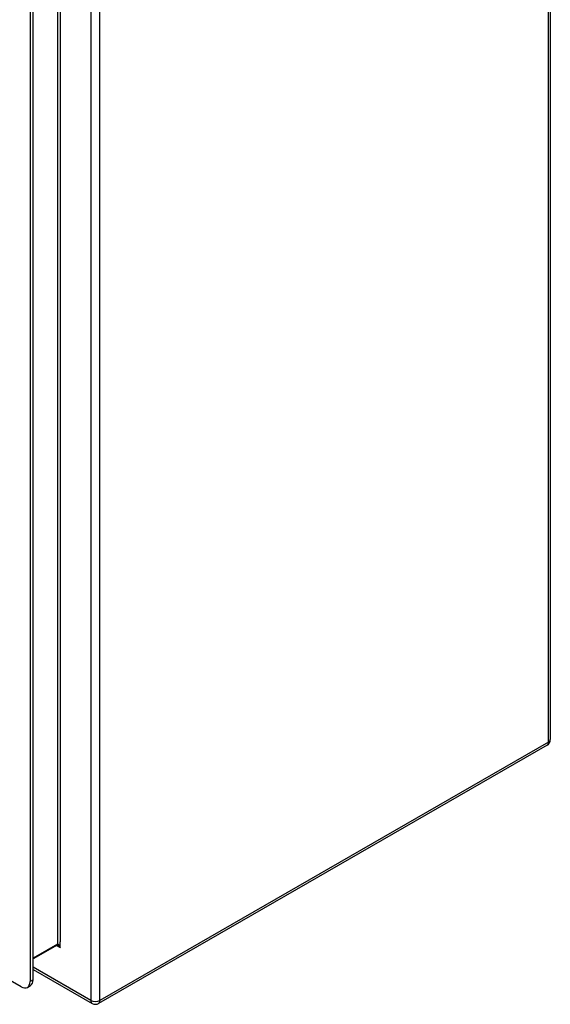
# Model space of a CAD drawing. Header units: inches. Extents: x 20 to 233, y 20 to 138.
# Tile 94 of 109: x 224.38 to 232.58, y 66.43 to 81.64. Entities that reach past the tile are written whole.
import ezdxf

# ---------------------------------------------------------------- set-up
doc = ezdxf.new("R2010")
doc.units = ezdxf.units.IN
doc.header["$MEASUREMENT"] = 0
doc.layers.add('Visible Edges(ANSI)', color=7, linetype='Continuous', lineweight=25)
doc.layers.add('Visible Tangent Edges(ANSI)', color=7, linetype='Continuous', lineweight=25)

msp = doc.modelspace()

# ---------------------------------------------------------------- linework, layer by layer
at = {"layer": 'Visible Edges(ANSI)'}
for p, q in [((232.576, 104.693), (232.576, 70.518)), ((224.536, 99.958), (224.536, 66.78)), ((224.584, 66.807), (224.584, 99.986)), ((224.397, 66.699), (199.943, 80.781)), ((232.526, 70.432), (225.595, 66.441)), ((224.953, 67.341), (224.584, 67.129)), ((224.584, 66.966), (225.496, 66.441)), ((224.495, 66.689), (224.543, 66.717))]:
    msp.add_line(p, q, dxfattribs=at)
at = {"layer": 'Visible Edges(ANSI)', "flags": 128}
msp.add_lwpolyline([(224.966, 67.337), (224.961, 67.339), (224.957, 67.341), (224.954, 67.341), (224.953, 67.341)], dxfattribs=at)
at = {"layer": 'Visible Edges(ANSI)'}
for centre, start, end in [((232.477, 70.518), 299.936, 0), ((225.546, 66.527), 240.064, 299.936)]:
    msp.add_arc(centre, 0.099, start, end, dxfattribs=at)
for centre, start_param, end_param in [((224.397, 66.86), 5.499721, 7.070517), ((224.445, 66.888), 0, 0.787332)]:
    msp.add_ellipse(centre, major_axis=(0.098, -0.171), ratio=0.578093, start_param=start_param, end_param=end_param, dxfattribs=at)
at = {"layer": 'Visible Tangent Edges(ANSI)'}
for p, q in [((232.547, 70.478), (232.547, 104.653)), ((225.476, 100.661), (225.476, 66.486)), ((225.616, 66.486), (225.616, 100.661)), ((224.96, 100.337), (224.96, 67.355)), ((225.003, 100.3), (225.003, 67.392)), ((232.547, 70.478), (225.616, 66.486)), ((225.003, 67.305), (225.003, 67.392)), ((224.96, 67.355), (224.584, 67.139)), ((224.947, 67.337), (225.003, 67.305)), ((225.476, 66.486), (224.584, 67)), ((224.584, 66.807), (224.536, 66.78))]:
    msp.add_line(p, q, dxfattribs=at)
at = {"layer": 'Visible Tangent Edges(ANSI)', "flags": 128}
for points in [[(225.003, 67.305), (225.002, 67.308), (225.001, 67.312), (224.999, 67.315), (224.998, 67.318), (224.996, 67.322), (224.995, 67.325), (224.993, 67.328), (224.992, 67.331), (224.99, 67.334), (224.988, 67.337), (224.986, 67.34), (224.984, 67.343), (224.982, 67.345), (224.98, 67.347), (224.978, 67.349), (224.976, 67.351), (224.974, 67.353), (224.972, 67.354), (224.97, 67.355), (224.967, 67.356), (224.965, 67.357), (224.963, 67.357), (224.961, 67.356), (224.96, 67.355)], [(224.966, 67.337), (224.968, 67.336), (224.969, 67.335), (224.971, 67.334), (224.973, 67.333), (224.974, 67.331), (224.976, 67.33), (224.978, 67.329), (224.979, 67.328), (224.981, 67.326), (224.982, 67.325), (224.984, 67.324), (224.986, 67.322), (224.987, 67.321), (224.989, 67.32), (224.99, 67.318), (224.992, 67.317), (224.993, 67.315), (224.995, 67.314), (224.996, 67.312), (224.998, 67.311), (224.999, 67.309), (225.001, 67.308), (225.002, 67.306), (225.003, 67.305)]]:
    msp.add_lwpolyline(points, dxfattribs=at)
at = {"layer": 'Visible Tangent Edges(ANSI)'}
for centre, major_axis, ratio, start_param, end_param in [((232.477, 70.518), (0.0494, -0.0858), 0.578093, 0, 0.787332), ((232.477, 70.518), (0.099, 0), 0.575862, 5.497787, 6.283185), ((224.938, 67.368), (0.0155, -0.0269), 0.578093, 0, 0.787332), ((225.546, 66.527), (-0.0494, -0.0858), 0.578093, 5.495853, 6.283185), ((225.546, 66.527), (-0.099, 0), 0.575862, 0.785398, 2.356194), ((225.546, 66.527), (0.0494, -0.0858), 0.578093, 0, 0.787332)]:
    msp.add_ellipse(centre, major_axis=major_axis, ratio=ratio, start_param=start_param, end_param=end_param, dxfattribs=at)

doc.saveas('drawing.dxf')
